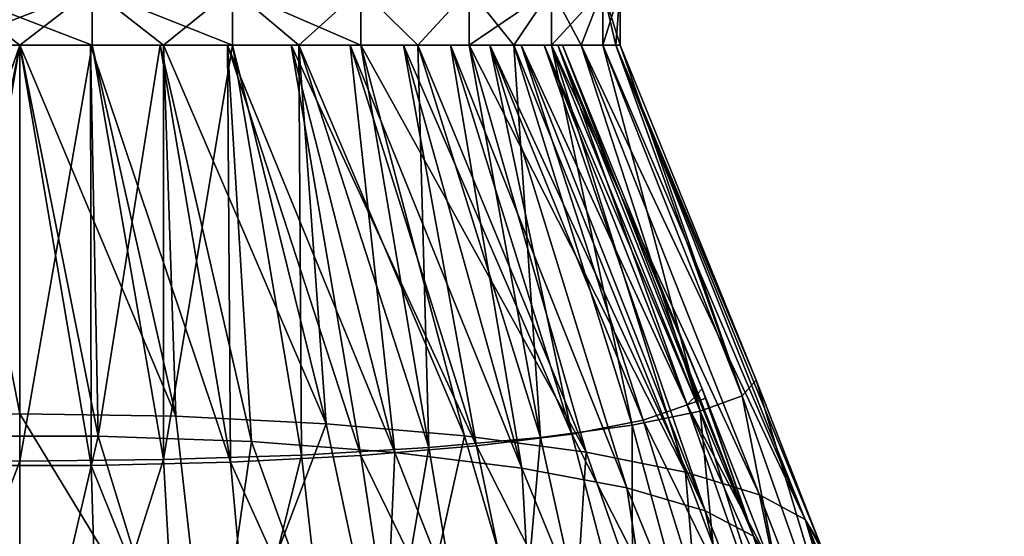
# Model space of a CAD drawing. Header units: millimetres. Extents: x -54 to 54, y -60 to 48.
# Tile 13 of 60: x 0 to 39, y -21 to -1. Entities that reach past the tile are written whole.
import ezdxf

# ---------------------------------------------------------------- set-up
doc = ezdxf.new("R2010")
doc.units = ezdxf.units.MM
doc.header["$LTSCALE"] = 41.718519
for name, color, linetype in [('268', 7, 'CONTINUOUS'), ('269', 7, 'CONTINUOUS'), ('271', 7, 'CONTINUOUS'), ('272', 7, 'CONTINUOUS'), ('273', 7, 'CONTINUOUS'), ('274', 7, 'CONTINUOUS')]:
    doc.layers.add(name, color=color, linetype=linetype)

msp = doc.modelspace()

# ---------------------------------------------------------------- linework, layer by layer
at = {"layer": '268', "linetype": 'Continuous'}
for points in [[(0, -2.2, 23.5), (-2.833, 0, 23.329), (-2.831, -2.2, 23.329), (0, -2.2, 23.5)], [(2.831, -2.2, 23.329), (-2.833, 0, 23.329), (0, -2.2, 23.5), (2.831, -2.2, 23.329)], [(2.833, 0, 23.329), (-2.833, 0, 23.329), (2.831, -2.2, 23.329), (2.833, 0, 23.329)], [(5.622, -2.2, 22.818), (2.833, 0, 23.329), (2.831, -2.2, 23.329), (5.622, -2.2, 22.818)], [(8.331, -2.2, 21.974), (2.833, 0, 23.329), (5.622, -2.2, 22.818), (8.331, -2.2, 21.974)], [(8.333, 0, 21.973), (2.833, 0, 23.329), (8.331, -2.2, 21.974), (8.333, 0, 21.973)], [(10.919, -2.2, 20.809), (8.333, 0, 21.973), (8.331, -2.2, 21.974), (10.919, -2.2, 20.809)], [(13.349, 0, 19.34), (8.333, 0, 21.973), (13.348, -2.2, 19.341), (13.349, 0, 19.34)], [(13.348, -2.2, 19.341), (8.333, 0, 21.973), (10.919, -2.2, 20.809), (13.348, -2.2, 19.341)], [(15.583, -2.2, 17.59), (13.349, 0, 19.34), (13.348, -2.2, 19.341), (15.583, -2.2, 17.59)], [(17.59, 0, 15.583), (13.349, 0, 19.34), (15.583, -2.2, 17.59), (17.59, 0, 15.583)], [(17.59, -2.2, 15.583), (17.59, 0, 15.583), (15.583, -2.2, 17.59), (17.59, -2.2, 15.583)], [(19.341, -2.2, 13.349), (17.59, 0, 15.583), (17.59, -2.2, 15.583), (19.341, -2.2, 13.349)], [(20.808, 0, 10.921), (17.59, 0, 15.583), (19.341, -2.2, 13.349), (20.808, 0, 10.921)], [(20.809, -2.2, 10.919), (20.808, 0, 10.921), (19.341, -2.2, 13.349), (20.809, -2.2, 10.919)], [(21.974, -2.2, 8.331), (20.808, 0, 10.921), (20.809, -2.2, 10.919), (21.974, -2.2, 8.331)], [(22.817, 0, 5.624), (20.808, 0, 10.921), (21.974, -2.2, 8.331), (22.817, 0, 5.624)], [(22.818, -2.2, 5.622), (22.817, 0, 5.624), (21.974, -2.2, 8.331), (22.818, -2.2, 5.622)], [(23.329, -2.2, 2.831), (22.817, 0, 5.624), (22.818, -2.2, 5.622), (23.329, -2.2, 2.831)], [(23.5, -2.2), (22.817, 0, 5.624), (23.329, -2.2, 2.831), (23.5, -2.2)], [(23.5, 0), (22.817, 0, 5.624), (23.5, -2.2), (23.5, 0)]]:
    msp.add_3dface(points, dxfattribs=at)
at = {"layer": '269', "linetype": 'Continuous'}
for points in [[(-2.833, 0, -23.329), (2.833, 0, -23.329), (-2.831, -2.2, -23.329), (-2.833, 0, -23.329)], [(-2.831, -2.2, -23.329), (2.833, 0, -23.329), (0, -2.2, -23.5), (-2.831, -2.2, -23.329)], [(0, -2.2, -23.5), (2.833, 0, -23.329), (2.831, -2.2, -23.329), (0, -2.2, -23.5)], [(2.831, -2.2, -23.329), (2.833, 0, -23.329), (5.622, -2.2, -22.818), (2.831, -2.2, -23.329)], [(2.833, 0, -23.329), (8.333, 0, -21.973), (5.622, -2.2, -22.818), (2.833, 0, -23.329)], [(5.622, -2.2, -22.818), (8.333, 0, -21.973), (8.331, -2.2, -21.974), (5.622, -2.2, -22.818)], [(8.331, -2.2, -21.974), (8.333, 0, -21.973), (10.919, -2.2, -20.809), (8.331, -2.2, -21.974)], [(8.333, 0, -21.973), (13.349, 0, -19.34), (10.919, -2.2, -20.809), (8.333, 0, -21.973)], [(10.919, -2.2, -20.809), (13.349, 0, -19.34), (13.348, -2.2, -19.341), (10.919, -2.2, -20.809)], [(13.348, -2.2, -19.341), (13.349, 0, -19.34), (15.583, -2.2, -17.59), (13.348, -2.2, -19.341)], [(13.349, 0, -19.34), (17.59, 0, -15.583), (15.583, -2.2, -17.59), (13.349, 0, -19.34)], [(15.583, -2.2, -17.59), (17.59, 0, -15.583), (17.59, -2.2, -15.583), (15.583, -2.2, -17.59)], [(17.59, 0, -15.583), (20.808, 0, -10.921), (17.59, -2.2, -15.583), (17.59, 0, -15.583)], [(17.59, -2.2, -15.583), (20.808, 0, -10.921), (19.341, -2.2, -13.349), (17.59, -2.2, -15.583)], [(19.341, -2.2, -13.349), (20.808, 0, -10.921), (20.809, -2.2, -10.919), (19.341, -2.2, -13.349)], [(20.808, 0, -10.921), (22.817, 0, -5.624), (20.809, -2.2, -10.919), (20.808, 0, -10.921)], [(20.809, -2.2, -10.919), (22.817, 0, -5.624), (21.974, -2.2, -8.331), (20.809, -2.2, -10.919)], [(21.974, -2.2, -8.331), (22.817, 0, -5.624), (22.818, -2.2, -5.622), (21.974, -2.2, -8.331)], [(22.817, 0, -5.624), (23.5, 0), (22.818, -2.2, -5.622), (22.817, 0, -5.624)], [(22.818, -2.2, -5.622), (23.5, 0), (23.329, -2.2, -2.831), (22.818, -2.2, -5.622)], [(23.5, 0), (23.5, -2.2), (23.329, -2.2, -2.831), (23.5, 0)]]:
    msp.add_3dface(points, dxfattribs=at)
at = {"layer": '271', "linetype": 'Continuous'}
for points in [[(-2.831, -2.2, 23.329), (-6.115, -16.725, 28.207), (0, -16.627, 28.787), (-2.831, -2.2, 23.329)], [(0, -2.2, 23.5), (-2.831, -2.2, 23.329), (0, -16.627, 28.787), (0, -2.2, 23.5)], [(2.831, -2.2, 23.329), (0, -2.2, 23.5), (6.115, -16.725, 28.207), (2.831, -2.2, 23.329)], [(0, -2.2, 23.5), (0, -16.627, 28.787), (6.115, -16.725, 28.207), (0, -2.2, 23.5)], [(5.622, -2.2, 22.818), (2.831, -2.2, 23.329), (6.115, -16.725, 28.207), (5.622, -2.2, 22.818)], [(5.622, -2.2, 22.818), (6.115, -16.725, 28.207), (11.995, -17.018, 26.488), (5.622, -2.2, 22.818)], [(8.331, -2.2, 21.974), (5.622, -2.2, 22.818), (11.995, -17.018, 26.488), (8.331, -2.2, 21.974)], [(10.919, -2.2, 20.809), (8.331, -2.2, 21.974), (11.995, -17.018, 26.488), (10.919, -2.2, 20.809)], [(10.919, -2.2, 20.809), (11.995, -17.018, 26.488), (17.414, -17.493, 23.698), (10.919, -2.2, 20.809)], [(13.348, -2.2, 19.341), (10.919, -2.2, 20.809), (17.414, -17.493, 23.698), (13.348, -2.2, 19.341)], [(15.583, -2.2, 17.59), (13.348, -2.2, 19.341), (22.164, -18.132, 19.943), (15.583, -2.2, 17.59)], [(13.348, -2.2, 19.341), (17.414, -17.493, 23.698), (22.164, -18.132, 19.943), (13.348, -2.2, 19.341)], [(17.59, -2.2, 15.583), (15.583, -2.2, 17.59), (22.164, -18.132, 19.943), (17.59, -2.2, 15.583)], [(17.59, -2.2, 15.583), (22.164, -18.132, 19.943), (26.062, -18.911, 15.367), (17.59, -2.2, 15.583)], [(19.341, -2.2, 13.349), (17.59, -2.2, 15.583), (26.062, -18.911, 15.367), (19.341, -2.2, 13.349)], [(20.809, -2.2, 10.919), (19.341, -2.2, 13.349), (26.062, -18.911, 15.367), (20.809, -2.2, 10.919)], [(21.974, -2.2, 8.331), (20.809, -2.2, 10.919), (28.959, -19.799, 10.147), (21.974, -2.2, 8.331)], [(20.809, -2.2, 10.919), (26.062, -18.911, 15.367), (28.959, -19.799, 10.147), (20.809, -2.2, 10.919)], [(22.818, -2.2, 5.622), (21.974, -2.2, 8.331), (30.742, -20.763, 4.482), (22.818, -2.2, 5.622)], [(21.974, -2.2, 8.331), (28.959, -19.799, 10.147), (30.742, -20.763, 4.482), (21.974, -2.2, 8.331)], [(23.329, -2.2, 2.831), (22.818, -2.2, 5.622), (30.742, -20.763, 4.482), (23.329, -2.2, 2.831)], [(23.329, -2.2, 2.831), (30.742, -20.763, 4.482), (31.345, -21.767, -1.408), (23.329, -2.2, 2.831)], [(23.329, -2.2, 2.831), (31.345, -21.767, -1.408), (28.828, -15.314, -0.946), (23.329, -2.2, 2.831)], [(23.5, -2.2), (23.329, -2.2, 2.831), (28.828, -15.314, -0.946), (23.5, -2.2)], [(-7.487, -28.942, 32.626), (0, -28.69, 33.317), (-6.115, -16.725, 28.207), (-7.487, -28.942, 32.626)], [(-6.115, -16.725, 28.207), (0, -28.69, 33.317), (0, -16.627, 28.787), (-6.115, -16.725, 28.207)], [(0, -28.69, 33.317), (7.487, -28.942, 32.626), (0, -16.627, 28.787), (0, -28.69, 33.317)], [(0, -16.627, 28.787), (7.487, -28.942, 32.626), (6.115, -16.725, 28.207), (0, -16.627, 28.787)], [(6.115, -16.725, 28.207), (7.487, -28.942, 32.626), (11.995, -17.018, 26.488), (6.115, -16.725, 28.207)], [(7.487, -28.942, 32.626), (14.693, -29.688, 30.577), (11.995, -17.018, 26.488), (7.487, -28.942, 32.626)], [(11.995, -17.018, 26.488), (14.693, -29.688, 30.577), (17.414, -17.493, 23.698), (11.995, -17.018, 26.488)], [(14.693, -29.688, 30.577), (21.343, -30.9, 27.246), (17.414, -17.493, 23.698), (14.693, -29.688, 30.577)], [(17.414, -17.493, 23.698), (21.343, -30.9, 27.246), (22.164, -18.132, 19.943), (17.414, -17.493, 23.698)], [(21.343, -30.9, 27.246), (27.18, -32.533, 22.758), (22.164, -18.132, 19.943), (21.343, -30.9, 27.246)], [(22.164, -18.132, 19.943), (27.18, -32.533, 22.758), (26.062, -18.911, 15.367), (22.164, -18.132, 19.943)], [(27.18, -32.533, 22.758), (31.979, -34.525, 17.287), (26.062, -18.911, 15.367), (27.18, -32.533, 22.758)], [(26.062, -18.911, 15.367), (31.979, -34.525, 17.287), (28.959, -19.799, 10.147), (26.062, -18.911, 15.367)], [(31.979, -34.525, 17.287), (35.554, -36.798, 11.041), (28.959, -19.799, 10.147), (31.979, -34.525, 17.287)], [(28.959, -19.799, 10.147), (35.554, -36.798, 11.041), (30.742, -20.763, 4.482), (28.959, -19.799, 10.147)], [(31.487, -22.138, -1.435), (30.742, -20.763, 4.482), (33.932, -28.654, -1.894), (31.487, -22.138, -1.435)], [(31.345, -21.767, -1.408), (30.742, -20.763, 4.482), (31.487, -22.138, -1.435), (31.345, -21.767, -1.408)], [(37.768, -39.265, 4.262), (38.536, -41.832, -2.789), (30.742, -20.763, 4.482), (37.768, -39.265, 4.262)], [(30.742, -20.763, 4.482), (38.536, -41.832, -2.789), (33.932, -28.654, -1.894), (30.742, -20.763, 4.482)], [(35.554, -36.798, 11.041), (37.768, -39.265, 4.262), (30.742, -20.763, 4.482), (35.554, -36.798, 11.041)]]:
    msp.add_3dface(points, dxfattribs=at)
at = {"layer": '272', "linetype": 'Continuous'}
for points in [[(-2.831, -2.2, -23.329), (0, -2.2, -23.5), (-5.623, -18.425, -28.46), (-2.831, -2.2, -23.329)], [(-5.623, -18.425, -28.46), (0, -2.2, -23.5), (0, -18.486, -28.999), (-5.623, -18.425, -28.46)], [(0, -2.2, -23.5), (2.831, -2.2, -23.329), (0, -18.486, -28.999), (0, -2.2, -23.5)], [(0, -18.486, -28.999), (2.831, -2.2, -23.329), (5.623, -18.425, -28.46), (0, -18.486, -28.999)], [(2.831, -2.2, -23.329), (5.622, -2.2, -22.818), (5.623, -18.425, -28.46), (2.831, -2.2, -23.329)], [(5.622, -2.2, -22.818), (8.331, -2.2, -21.974), (5.623, -18.425, -28.46), (5.622, -2.2, -22.818)], [(5.623, -18.425, -28.46), (8.331, -2.2, -21.974), (11.031, -18.244, -26.863), (5.623, -18.425, -28.46)], [(8.331, -2.2, -21.974), (10.919, -2.2, -20.809), (11.031, -18.244, -26.863), (8.331, -2.2, -21.974)], [(10.919, -2.2, -20.809), (13.348, -2.2, -19.341), (16.014, -17.95, -24.271), (10.919, -2.2, -20.809)], [(11.031, -18.244, -26.863), (10.919, -2.2, -20.809), (16.014, -17.95, -24.271), (11.031, -18.244, -26.863)], [(13.348, -2.2, -19.341), (15.583, -2.2, -17.59), (16.014, -17.95, -24.271), (13.348, -2.2, -19.341)], [(15.583, -2.2, -17.59), (17.59, -2.2, -15.583), (20.382, -17.555, -20.782), (15.583, -2.2, -17.59)], [(16.014, -17.95, -24.271), (15.583, -2.2, -17.59), (20.382, -17.555, -20.782), (16.014, -17.95, -24.271)], [(17.59, -2.2, -15.583), (19.341, -2.2, -13.349), (20.382, -17.555, -20.782), (17.59, -2.2, -15.583)], [(19.341, -2.2, -13.349), (20.809, -2.2, -10.919), (23.967, -17.073, -16.531), (19.341, -2.2, -13.349)], [(20.382, -17.555, -20.782), (19.341, -2.2, -13.349), (23.967, -17.073, -16.531), (20.382, -17.555, -20.782)], [(20.809, -2.2, -10.919), (21.974, -2.2, -8.331), (26.631, -16.523, -11.681), (20.809, -2.2, -10.919)], [(23.967, -17.073, -16.531), (20.809, -2.2, -10.919), (26.631, -16.523, -11.681), (23.967, -17.073, -16.531)], [(21.974, -2.2, -8.331), (22.818, -2.2, -5.622), (26.631, -16.523, -11.681), (21.974, -2.2, -8.331)], [(22.818, -2.2, -5.622), (23.329, -2.2, -2.831), (28.271, -15.926, -6.419), (22.818, -2.2, -5.622)], [(26.631, -16.523, -11.681), (22.818, -2.2, -5.622), (28.271, -15.926, -6.419), (26.631, -16.523, -11.681)], [(23.329, -2.2, -2.831), (23.5, -2.2), (28.271, -15.926, -6.419), (23.329, -2.2, -2.831)], [(23.5, -2.2), (28.828, -15.314, -0.946), (28.271, -15.926, -6.419), (23.5, -2.2)], [(28.828, -15.314, -0.946), (33.278, -30.112, -8.211), (28.271, -15.926, -6.419), (28.828, -15.314, -0.946)], [(28.828, -15.314, -0.946), (31.345, -21.767, -1.408), (33.278, -30.112, -8.211), (28.828, -15.314, -0.946)], [(31.347, -31.518, -14.287), (26.631, -16.523, -11.681), (28.271, -15.926, -6.419), (31.347, -31.518, -14.287)], [(33.278, -30.112, -8.211), (31.347, -31.518, -14.287), (28.271, -15.926, -6.419), (33.278, -30.112, -8.211)], [(28.212, -32.814, -19.886), (23.967, -17.073, -16.531), (26.631, -16.523, -11.681), (28.212, -32.814, -19.886)], [(31.347, -31.518, -14.287), (28.212, -32.814, -19.886), (26.631, -16.523, -11.681), (31.347, -31.518, -14.287)], [(23.992, -33.95, -24.793), (20.382, -17.555, -20.782), (23.967, -17.073, -16.531), (23.992, -33.95, -24.793)], [(28.212, -32.814, -19.886), (23.992, -33.95, -24.793), (23.967, -17.073, -16.531), (28.212, -32.814, -19.886)], [(18.851, -34.882, -28.821), (16.014, -17.95, -24.271), (20.382, -17.555, -20.782), (18.851, -34.882, -28.821)], [(23.992, -33.95, -24.793), (18.851, -34.882, -28.821), (20.382, -17.555, -20.782), (23.992, -33.95, -24.793)], [(12.985, -35.575, -31.813), (11.031, -18.244, -26.863), (16.014, -17.95, -24.271), (12.985, -35.575, -31.813)], [(18.851, -34.882, -28.821), (12.985, -35.575, -31.813), (16.014, -17.95, -24.271), (18.851, -34.882, -28.821)], [(-6.619, -36.002, -33.656), (-5.623, -18.425, -28.46), (0, -18.486, -28.999), (-6.619, -36.002, -33.656)], [(0, -36.146, -34.278), (-6.619, -36.002, -33.656), (0, -18.486, -28.999), (0, -36.146, -34.278)], [(0, -36.146, -34.278), (0, -18.486, -28.999), (5.623, -18.425, -28.46), (0, -36.146, -34.278)], [(6.619, -36.002, -33.656), (0, -36.146, -34.278), (5.623, -18.425, -28.46), (6.619, -36.002, -33.656)], [(6.619, -36.002, -33.656), (5.623, -18.425, -28.46), (11.031, -18.244, -26.863), (6.619, -36.002, -33.656)], [(12.985, -35.575, -31.813), (6.619, -36.002, -33.656), (11.031, -18.244, -26.863), (12.985, -35.575, -31.813)]]:
    msp.add_3dface(points, dxfattribs=at)
at = {"layer": '273', "color": 2, "linetype": 'Continuous'}
for points in [[(0, -2.2, -21.25), (-2.774, -2.2, -21.068), (-2.792, -18.65, -26.791), (0, -2.2, -21.25)], [(2.792, -18.65, -26.791), (0, -2.2, -21.25), (-2.792, -18.65, -26.791), (2.792, -18.65, -26.791)], [(2.774, -2.2, -21.068), (0, -2.2, -21.25), (2.792, -18.65, -26.791), (2.774, -2.2, -21.068)], [(5.5, -2.2, -20.526), (2.774, -2.2, -21.068), (8.254, -18.519, -25.663), (5.5, -2.2, -20.526)], [(8.254, -18.519, -25.663), (2.774, -2.2, -21.068), (2.792, -18.65, -26.791), (8.254, -18.519, -25.663)], [(8.132, -2.2, -19.632), (5.5, -2.2, -20.526), (8.254, -18.519, -25.663), (8.132, -2.2, -19.632)], [(10.626, -2.2, -18.403), (8.132, -2.2, -19.632), (13.355, -18.262, -23.455), (10.626, -2.2, -18.403)], [(13.355, -18.262, -23.455), (8.132, -2.2, -19.632), (8.254, -18.519, -25.663), (13.355, -18.262, -23.455)], [(12.935, -2.2, -16.859), (10.626, -2.2, -18.403), (17.873, -17.891, -20.265), (12.935, -2.2, -16.859)], [(17.873, -17.891, -20.265), (10.626, -2.2, -18.403), (13.355, -18.262, -23.455), (17.873, -17.891, -20.265)], [(15.026, -2.2, -15.026), (12.935, -2.2, -16.859), (17.873, -17.891, -20.265), (15.026, -2.2, -15.026)], [(21.609, -17.422, -16.231), (15.026, -2.2, -15.026), (17.873, -17.891, -20.265), (21.609, -17.422, -16.231)], [(16.859, -2.2, -12.936), (15.026, -2.2, -15.026), (21.609, -17.422, -16.231), (16.859, -2.2, -12.936)], [(18.403, -2.2, -10.625), (16.859, -2.2, -12.936), (21.609, -17.422, -16.231), (18.403, -2.2, -10.625)], [(19.633, -2.2, -8.132), (18.403, -2.2, -10.625), (24.401, -16.875, -11.531), (19.633, -2.2, -8.132)], [(24.401, -16.875, -11.531), (18.403, -2.2, -10.625), (21.609, -17.422, -16.231), (24.401, -16.875, -11.531)], [(20.526, -2.2, -5.499), (19.633, -2.2, -8.132), (26.127, -16.274, -6.369), (20.526, -2.2, -5.499)], [(26.127, -16.274, -6.369), (19.633, -2.2, -8.132), (24.401, -16.875, -11.531), (26.127, -16.274, -6.369)], [(21.068, -2.2, -2.774), (20.526, -2.2, -5.499), (26.127, -16.274, -6.369), (21.068, -2.2, -2.774)], [(21.25, -2.2), (21.068, -2.2, -2.774), (26.711, -15.647, -0.971), (21.25, -2.2)], [(26.711, -15.647, -0.971), (21.068, -2.2, -2.774), (26.127, -16.274, -6.369), (26.711, -15.647, -0.971)], [(26.711, -15.647, -0.971), (26.127, -16.274, -6.369), (26.857, -16.016, -0.997), (26.711, -15.647, -0.971)], [(26.857, -16.016, -0.997), (26.127, -16.274, -6.369), (29.371, -22.465, -1.458), (26.857, -16.016, -0.997)], [(31.255, -30.847, -8.275), (26.127, -16.274, -6.369), (24.401, -16.875, -11.531), (31.255, -30.847, -8.275)], [(31.255, -30.847, -8.275), (31.954, -29.343, -1.942), (26.127, -16.274, -6.369), (31.255, -30.847, -8.275)], [(26.127, -16.274, -6.369), (31.954, -29.343, -1.942), (29.371, -22.465, -1.458), (26.127, -16.274, -6.369)], [(29.191, -32.286, -14.331), (24.401, -16.875, -11.531), (21.609, -17.422, -16.231), (29.191, -32.286, -14.331)], [(29.191, -32.286, -14.331), (31.255, -30.847, -8.275), (24.401, -16.875, -11.531), (29.191, -32.286, -14.331)], [(25.851, -33.597, -19.845), (21.609, -17.422, -16.231), (17.873, -17.891, -20.265), (25.851, -33.597, -19.845)], [(25.851, -33.597, -19.845), (29.191, -32.286, -14.331), (21.609, -17.422, -16.231), (25.851, -33.597, -19.845)], [(21.381, -34.722, -24.577), (17.873, -17.891, -20.265), (13.355, -18.262, -23.455), (21.381, -34.722, -24.577)], [(21.381, -34.722, -24.577), (25.851, -33.597, -19.845), (17.873, -17.891, -20.265), (21.381, -34.722, -24.577)], [(15.977, -35.611, -28.319), (13.355, -18.262, -23.455), (8.254, -18.519, -25.663), (15.977, -35.611, -28.319)], [(15.977, -35.611, -28.319), (21.381, -34.722, -24.577), (13.355, -18.262, -23.455), (15.977, -35.611, -28.319)], [(-3.34, -36.541, -32.233), (3.34, -36.541, -32.233), (-2.792, -18.65, -26.791), (-3.34, -36.541, -32.233)], [(3.34, -36.541, -32.233), (2.792, -18.65, -26.791), (-2.792, -18.65, -26.791), (3.34, -36.541, -32.233)], [(9.874, -36.227, -30.909), (8.254, -18.519, -25.663), (2.792, -18.65, -26.791), (9.874, -36.227, -30.909)], [(3.34, -36.541, -32.233), (9.874, -36.227, -30.909), (2.792, -18.65, -26.791), (3.34, -36.541, -32.233)], [(9.874, -36.227, -30.909), (15.977, -35.611, -28.319), (8.254, -18.519, -25.663), (9.874, -36.227, -30.909)]]:
    msp.add_3dface(points, dxfattribs=at)
at = {"layer": '274', "color": 2, "linetype": 'Continuous'}
for points in [[(0, -2.2, 21.25), (-3.07, -17.504, 26.632), (-2.774, -2.2, 21.068), (0, -2.2, 21.25)], [(3.07, -17.504, 26.632), (-3.07, -17.504, 26.632), (0, -2.2, 21.25), (3.07, -17.504, 26.632)], [(2.774, -2.2, 21.068), (3.07, -17.504, 26.632), (0, -2.2, 21.25), (2.774, -2.2, 21.068)], [(5.5, -2.2, 20.526), (3.07, -17.504, 26.632), (2.774, -2.2, 21.068), (5.5, -2.2, 20.526)], [(9.075, -17.721, 25.404), (3.07, -17.504, 26.632), (5.5, -2.2, 20.526), (9.075, -17.721, 25.404)], [(8.132, -2.2, 19.632), (9.075, -17.721, 25.404), (5.5, -2.2, 20.526), (8.132, -2.2, 19.632)], [(10.626, -2.2, 18.403), (14.684, -18.144, 23.003), (8.132, -2.2, 19.632), (10.626, -2.2, 18.403)], [(14.684, -18.144, 23.003), (9.075, -17.721, 25.404), (8.132, -2.2, 19.632), (14.684, -18.144, 23.003)], [(12.935, -2.2, 16.859), (14.684, -18.144, 23.003), (10.626, -2.2, 18.403), (12.935, -2.2, 16.859)], [(15.026, -2.2, 15.026), (19.651, -18.756, 19.532), (12.935, -2.2, 16.859), (15.026, -2.2, 15.026)], [(19.651, -18.756, 19.532), (14.684, -18.144, 23.003), (12.935, -2.2, 16.859), (19.651, -18.756, 19.532)], [(16.859, -2.2, 12.936), (19.651, -18.756, 19.532), (15.026, -2.2, 15.026), (16.859, -2.2, 12.936)], [(18.403, -2.2, 10.625), (23.759, -19.53, 15.144), (16.859, -2.2, 12.936), (18.403, -2.2, 10.625)], [(23.759, -19.53, 15.144), (19.651, -18.756, 19.532), (16.859, -2.2, 12.936), (23.759, -19.53, 15.144)], [(19.633, -2.2, 8.132), (26.829, -20.431, 10.03), (18.403, -2.2, 10.625), (19.633, -2.2, 8.132)], [(26.829, -20.431, 10.03), (23.759, -19.53, 15.144), (18.403, -2.2, 10.625), (26.829, -20.431, 10.03)], [(20.526, -2.2, 5.499), (26.829, -20.431, 10.03), (19.633, -2.2, 8.132), (20.526, -2.2, 5.499)], [(28.726, -21.422, 4.415), (26.829, -20.431, 10.03), (20.526, -2.2, 5.499), (28.726, -21.422, 4.415)], [(21.068, -2.2, 2.774), (28.726, -21.422, 4.415), (20.526, -2.2, 5.499), (21.068, -2.2, 2.774)], [(21.25, -2.2), (28.726, -21.422, 4.415), (21.068, -2.2, 2.774), (21.25, -2.2)], [(21.25, -2.2), (26.711, -15.647, -0.971), (28.726, -21.422, 4.415), (21.25, -2.2)], [(26.711, -15.647, -0.971), (26.857, -16.016, -0.997), (28.726, -21.422, 4.415), (26.711, -15.647, -0.971)], [(26.857, -16.016, -0.997), (29.371, -22.465, -1.458), (28.726, -21.422, 4.415), (26.857, -16.016, -0.997)], [(3.07, -17.504, 26.632), (0, -30.663, 31.699), (-3.07, -17.504, 26.632), (3.07, -17.504, 26.632)], [(7.177, -30.904, 31.035), (0, -30.663, 31.699), (3.07, -17.504, 26.632), (7.177, -30.904, 31.035)], [(9.075, -17.721, 25.404), (7.177, -30.904, 31.035), (3.07, -17.504, 26.632), (9.075, -17.721, 25.404)], [(14.08, -31.62, 29.068), (7.177, -30.904, 31.035), (9.075, -17.721, 25.404), (14.08, -31.62, 29.068)], [(14.684, -18.144, 23.003), (14.08, -31.62, 29.068), (9.075, -17.721, 25.404), (14.684, -18.144, 23.003)], [(20.443, -32.783, 25.872), (14.08, -31.62, 29.068), (14.684, -18.144, 23.003), (20.443, -32.783, 25.872)], [(19.651, -18.756, 19.532), (20.443, -32.783, 25.872), (14.684, -18.144, 23.003), (19.651, -18.756, 19.532)], [(23.759, -19.53, 15.144), (26.022, -34.349, 21.57), (19.651, -18.756, 19.532), (23.759, -19.53, 15.144)], [(26.022, -34.349, 21.57), (20.443, -32.783, 25.872), (19.651, -18.756, 19.532), (26.022, -34.349, 21.57)], [(26.829, -20.431, 10.03), (30.599, -36.257, 16.329), (23.759, -19.53, 15.144), (26.829, -20.431, 10.03)], [(30.599, -36.257, 16.329), (26.022, -34.349, 21.57), (23.759, -19.53, 15.144), (30.599, -36.257, 16.329)], [(34, -38.433, 10.349), (30.599, -36.257, 16.329), (26.829, -20.431, 10.03), (34, -38.433, 10.349)], [(28.726, -21.422, 4.415), (34, -38.433, 10.349), (26.829, -20.431, 10.03), (28.726, -21.422, 4.415)], [(36.094, -40.794, 3.862), (34, -38.433, 10.349), (28.726, -21.422, 4.415), (36.094, -40.794, 3.862)], [(29.371, -22.465, -1.458), (36.094, -40.794, 3.862), (28.726, -21.422, 4.415), (29.371, -22.465, -1.458)]]:
    msp.add_3dface(points, dxfattribs=at)

doc.saveas('drawing.dxf')
